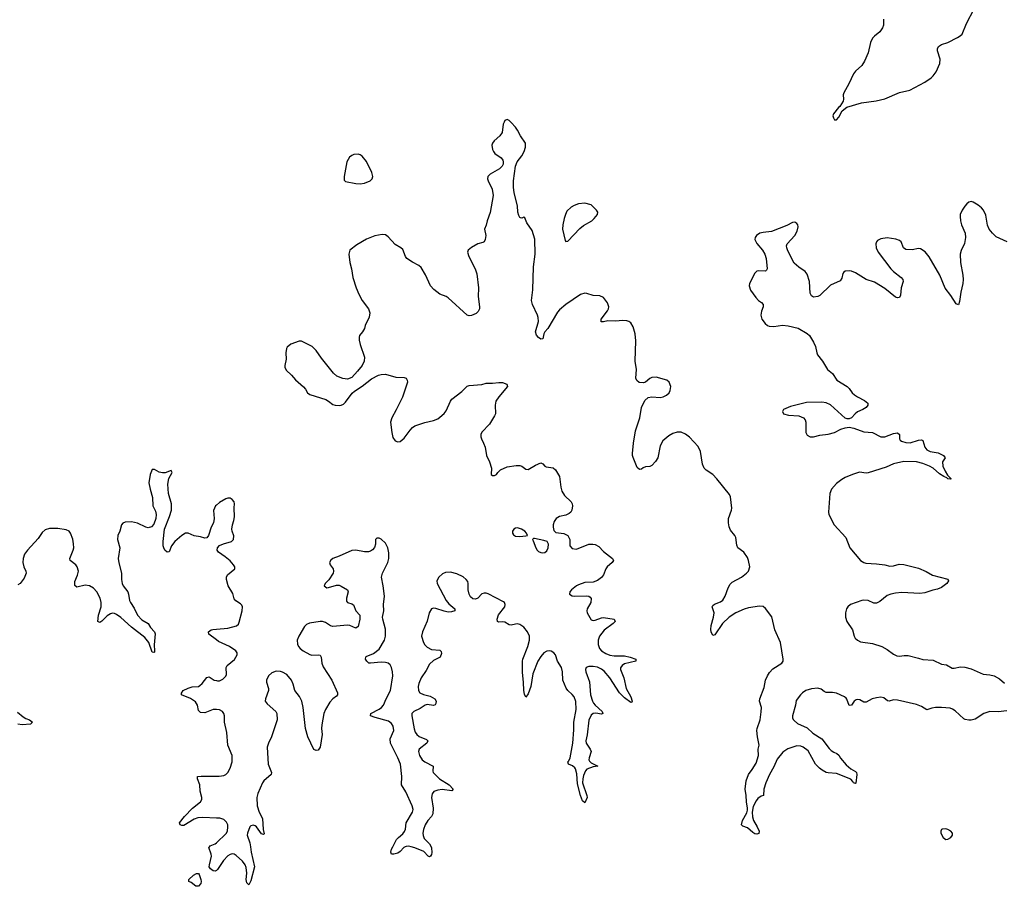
# Model space of a CAD drawing. Header units: inches. Extents: x 1552086 to 1694788, y 812325 to 917226.
# Tile 9 of 109: x 1568126 to 1577507, y 859624 to 867887. Entities that reach past the tile are written whole.
import ezdxf

# ---------------------------------------------------------------- set-up
doc = ezdxf.new("R2010")
doc.units = ezdxf.units.IN
doc.header["$MEASUREMENT"] = 0
for name, color, linetype in [('B5865', 7, 'Continuous'), ('B5866', 7, 'Continuous'), ('B5875', 7, 'Continuous'), ('B5876', 7, 'Continuous')]:
    doc.layers.add(name, color=color, linetype=linetype)

msp = doc.modelspace()

# ---------------------------------------------------------------- linework, layer by layer
at = {"layer": 'B5865', "color": 6, "elevation": 800}
msp.add_lwpolyline([(1570000, 859775.1), (1569990, 859767.1), (1569970, 859769.9), (1569943.6, 859790), (1569932.4, 859810), (1569933.5, 859830), (1569953.6, 859910), (1569951, 859931), (1569927.4, 859992.6), (1569933.8, 860000)], dxfattribs=at)
msp.add_lwpolyline([(1569830, 859623.7), (1569804.3, 859624.3), (1569759.1, 859659.1), (1569736.2, 859670), (1569738, 859690), (1569781.6, 859730), (1569810, 859744.9), (1569830, 859746.3), (1569837.3, 859737.3), (1569853.5, 859690), (1569855.4, 859670), (1569850.9, 859650)], close=True, dxfattribs=at)
at = {"layer": 'B5866', "color": 6, "elevation": 800}
for points in [[(1570000, 863257.7), (1569991.5, 863250), (1569973.9, 863206.1), (1569977.9, 863130), (1569972.8, 863090), (1569950, 863046.6), (1569924.7, 862970), (1569910, 862946.5), (1569890, 862941.7), (1569850, 862955.4), (1569790, 862965.9), (1569730, 862991.3), (1569706.2, 862990), (1569670, 862969.9), (1569603.5, 862910), (1569573.2, 862870), (1569550, 862813.1), (1569530, 862808.8), (1569510, 862827.7), (1569499.6, 862850), (1569494.5, 862870), (1569493.2, 862910), (1569506.4, 863030), (1569555.1, 863150), (1569571.2, 863210), (1569571.2, 863270), (1569544.9, 863370), (1569539.1, 863459.1), (1569547, 863513), (1569578.2, 863570), (1569577.1, 863577.1), (1569570, 863587.3), (1569512.6, 863567.4), (1569486.3, 863566.3), (1569454, 863574), (1569410, 863599.2), (1569390, 863596.3), (1569370.2, 863550), (1569357.4, 863470), (1569368, 863410), (1569390.2, 863330.2), (1569394.8, 863250), (1569420.2, 863200.2), (1569427.3, 863170), (1569424, 863130), (1569404.5, 863075.5), (1569381.3, 863050), (1569350, 863042.4), (1569328.1, 863048.1), (1569250, 863084.7), (1569190, 863098.9), (1569130, 863095.8), (1569110, 863086.6), (1569095.1, 863070), (1569079.3, 863010), (1569062.8, 862970), (1569056.8, 862930), (1569079.8, 862850), (1569064.8, 862750), (1569070, 862707.7), (1569096.3, 862610), (1569095.8, 862550), (1569101.7, 862510), (1569111.1, 862490), (1569155.8, 862430), (1569164, 862410), (1569173.7, 862350), (1569182.1, 862330), (1569216.3, 862276.3), (1569250.1, 862210), (1569290, 862163.9), (1569349.5, 862129.5), (1569372.1, 862090), (1569409.6, 862049.6), (1569416.1, 862030), (1569407.4, 861927.4), (1569411.3, 861868.7), (1569410, 861855.3), (1569405.4, 861854.6), (1569390, 861857.6), (1569356.2, 861950), (1569317.5, 861997.5), (1569190, 862093.8), (1569090, 862186), (1569050, 862216.4), (1569030, 862225), (1569010, 862227.4), (1568990, 862222.6), (1568958.9, 862201.1), (1568910, 862151), (1568890, 862140.2), (1568872, 862150), (1568876.1, 862210), (1568901.1, 862290), (1568903.8, 862330), (1568892.1, 862370), (1568861, 862430), (1568830, 862466.6), (1568790, 862488.7), (1568750, 862494.2), (1568670, 862477.2), (1568650.5, 862490.5), (1568651.7, 862530), (1568677, 862590), (1568685.8, 862630), (1568673.8, 862670), (1568659.6, 862690), (1568606.6, 862730), (1568602.6, 862750), (1568636.7, 862830), (1568640.7, 862850), (1568639.5, 862890), (1568632.3, 862932.3), (1568611.8, 862991.8), (1568596.4, 863010), (1568570, 863024), (1568490, 863035.7), (1568410, 863034.9), (1568370, 863021.6), (1568341.4, 862998.6), (1568301.3, 862938.7), (1568199.5, 862830), (1568172.9, 862790), (1568160.6, 862750), (1568157.5, 862710), (1568165.4, 862670), (1568183.6, 862630), (1568187.2, 862610), (1568170, 862562), (1568130, 862510.5), (1568110, 862499.5)], [(1570000, 861974.1), (1569929.3, 862029.3), (1569926.1, 862050), (1569950, 862068.8), (1569967, 862073), (1570000, 862075.9)], [(1570000, 861310.4), (1569990, 861311.2), (1569970, 861308.7), (1569890, 861278.5), (1569850, 861280.8), (1569830, 861300.3), (1569820.7, 861350), (1569801.3, 861381.3), (1569754, 861414), (1569668.8, 861448.8), (1569666.5, 861466.5), (1569683.7, 861490), (1569730, 861513.1), (1569770, 861525.6), (1569829.9, 861530.1), (1569842.7, 861537.3), (1569863.8, 861556.2), (1569910, 861615.5), (1569930, 861620.6), (1569979.3, 861590), (1570000, 861584.7)], [(1568104.7, 861284.7), (1568159.1, 861239.1), (1568183.5, 861223.5), (1568220.7, 861210), (1568246.8, 861190), (1568230, 861169.8), (1568150, 861164.2), (1568110, 861169.9)], [(1570000, 860274.8), (1569870, 860280.4), (1569824.5, 860275.5), (1569790, 860264.8), (1569690, 860204), (1569670, 860203.2), (1569655.1, 860210), (1569649.7, 860230), (1569697.5, 860290), (1569772.8, 860370), (1569850.4, 860429.6), (1569862, 860450), (1569861.3, 860470), (1569846, 860530), (1569841.3, 860590), (1569819.3, 860650), (1569821.1, 860670), (1569855.2, 860675.2), (1570000, 860673.3)], [(1569933.8, 860000), (1569942.4, 860010), (1569990, 860027.6), (1570000, 860037.1)]]:
    msp.add_lwpolyline(points, dxfattribs=at)
at = {"layer": 'B5875', "color": 6, "elevation": 800}
for points in [[(1570324.5, 860000), (1570330.5, 859950), (1570363.6, 859810), (1570330, 859677), (1570310, 859638.4), (1570290, 859655.8), (1570284.1, 859690), (1570291.6, 859750), (1570282.8, 859802.8), (1570273.2, 859830), (1570250, 859863.2), (1570190, 859917.9), (1570170, 859930.8), (1570150, 859934), (1570130, 859928.4), (1570110, 859915.8), (1570068.6, 859871.4), (1570010, 859783.1), (1570000, 859775.1)], [(1571799, 860000), (1571785.8, 859994.2), (1571750, 859955.1), (1571730, 859941.2), (1571691.3, 859930), (1571669.7, 859929.7), (1571662, 859950), (1571670, 859978.8), (1571681.1, 860000)], [(1572045.7, 860000), (1572050.9, 859990), (1572053.1, 859946.9), (1572050, 859928.7), (1572038.8, 859910), (1572030, 859905.6), (1572019, 859910), (1571976.8, 859956.8), (1571892.1, 859992.1), (1571855.9, 860000)]]:
    msp.add_lwpolyline(points, dxfattribs=at)
at = {"layer": 'B5876', "color": 6, "elevation": 800}
for points in [[(1576357.6, 867890), (1576354.9, 867834.9), (1576347.7, 867810), (1576320.3, 867770), (1576270, 867730.9), (1576252.8, 867710), (1576232.4, 867670), (1576211, 867570), (1576176.1, 867490), (1576150, 867448.6), (1576090, 867396), (1576070.9, 867369.1), (1576026.6, 867273.4), (1575978.9, 867190), (1575972.2, 867170), (1575975.5, 867130), (1575970.4, 867109.6), (1575939.9, 867060.1), (1575927.3, 867050), (1575880.7, 866990), (1575874.8, 866970), (1575878.8, 866950), (1575890, 866931.3), (1575910, 866931.3), (1575930, 866956), (1575962, 867018), (1576007.7, 867052.3), (1576147, 867093), (1576287, 867113), (1576368.3, 867131.7), (1576510, 867193.8), (1576606.9, 867213.1), (1576750, 867290.3), (1576810, 867331.6), (1576830, 867350.3), (1576859.2, 867390), (1576893.7, 867470), (1576895.8, 867510), (1576871.5, 867590), (1576869.6, 867610), (1576879.5, 867630), (1576910, 867648.5), (1576970, 867670.3), (1577062.2, 867717.8), (1577087.3, 867732.7), (1577105.1, 867750), (1577146.2, 867850), (1577220.2, 867990)], [(1577530, 861295.4), (1577447.5, 861287.5), (1577370, 861290.2), (1577312.7, 861270), (1577230, 861217.8), (1577191.3, 861208.7), (1577169, 861209), (1577134.1, 861214.1), (1577120.8, 861220.8), (1577038.5, 861298.5), (1577014.1, 861314.1), (1576990, 861321.1), (1576910.2, 861329.8), (1576850.7, 861329.3), (1576817.3, 861322.7), (1576770, 861305.6), (1576718.7, 861338.7), (1576670, 861357.8), (1576490, 861399.5), (1576450, 861401.6), (1576410, 861390.3), (1576393, 861393), (1576360, 861420), (1576330, 861426.5), (1576290, 861422), (1576249.3, 861410.7), (1576190, 861380.4), (1576170, 861380.2), (1576130, 861400.4), (1576110, 861405.4), (1576097.2, 861402.8), (1576078.3, 861390), (1576050, 861351.6), (1576030, 861347.6), (1576007.5, 861407.5), (1575999.2, 861419.2), (1575986.2, 861430), (1575910, 861464.2), (1575870, 861473.2), (1575810, 861472.6), (1575790, 861481.8), (1575763.2, 861503.2), (1575730, 861512.3), (1575670, 861506.5), (1575616.9, 861490), (1575585.8, 861470), (1575566.2, 861450), (1575524.9, 861395.1), (1575517.4, 861350), (1575488.6, 861250), (1575489.3, 861230), (1575495.5, 861215.5), (1575503.7, 861203.7), (1575537.4, 861177.4), (1575630, 861134.7), (1575683.9, 861083.9), (1575767.6, 861030), (1575838.1, 860938.1), (1575858.3, 860918.3), (1575881.9, 860901.9), (1575910.8, 860890), (1575930, 860873.4), (1575946.2, 860846.2), (1576000.5, 860780.5), (1576045.2, 860745.2), (1576090, 860719), (1576097.7, 860710), (1576102.2, 860690), (1576091.4, 860608.6), (1576090, 860605.4), (1576070, 860611.3), (1576064.5, 860624.5), (1576044.8, 860644.8), (1575910, 860700.3), (1575830, 860704.8), (1575809.2, 860710), (1575773.3, 860730), (1575746.8, 860750), (1575708.1, 860790), (1575637.1, 860917.1), (1575590.7, 860950.7), (1575570, 860959.8), (1575530, 860963.5), (1575444.6, 860935.4), (1575396.1, 860904), (1575344, 860836), (1575310, 860762.2), (1575269.3, 860690.7), (1575233.8, 860610), (1575217.5, 860550), (1575214.4, 860490), (1575190, 860484), (1575159.2, 860460.8), (1575142.4, 860437.6), (1575115.9, 860384.1), (1575103.8, 860330), (1575107.2, 860287.2), (1575117.9, 860250), (1575154.2, 860190), (1575171.8, 860148.2), (1575170, 860126.6), (1575150, 860122.4), (1575130, 860125.3), (1575110, 860137.1), (1575061.2, 860181.2), (1575016.3, 860196.3), (1575003.1, 860210), (1575013, 860250), (1575054.3, 860325.7), (1575060.3, 860350), (1575061.4, 860370), (1575050.3, 860430), (1575047.9, 860490), (1575039, 860550), (1575046.3, 860630), (1575068.8, 860691.2), (1575103.7, 860736.3), (1575141.6, 860798.4), (1575166.8, 860870), (1575161.8, 860930), (1575172.6, 860970), (1575155.1, 861050), (1575150.8, 861110), (1575153.8, 861130), (1575181.7, 861210), (1575192.2, 861287.8), (1575193.5, 861330), (1575173.4, 861390), (1575177, 861410), (1575219.9, 861520.1), (1575232.3, 861590), (1575250, 861630.6), (1575270, 861662.9), (1575301.5, 861698.5), (1575389.1, 861750), (1575398.9, 861770), (1575399.9, 861790), (1575376.4, 861950), (1575319.9, 862070), (1575293.4, 862193.4), (1575233.1, 862273.1), (1575210, 862290.9), (1575174.8, 862294.8), (1575070, 862280.1), (1575030, 862267.1), (1574949.4, 862230), (1574885.6, 862190), (1574821.4, 862130), (1574750, 862023), (1574730, 862014.5), (1574715.1, 862050), (1574711.4, 862071.4), (1574714, 862110), (1574737.1, 862190), (1574743.9, 862230), (1574723.5, 862290), (1574730, 862302), (1574744.8, 862315.2), (1574803, 862337), (1574826.5, 862353.5), (1574847.5, 862390), (1574874.9, 862470), (1574894.8, 862505.2), (1574915.7, 862524.3), (1575003.5, 862570), (1575051.9, 862610), (1575070.7, 862630), (1575083.4, 862670), (1575071.6, 862731.6), (1575059.7, 862759.7), (1575025.1, 862810), (1574967.3, 862850), (1574957.8, 862877.8), (1574950.9, 862950), (1574940.4, 862970), (1574899.6, 863019.6), (1574885.7, 863050), (1574878.4, 863090), (1574879.2, 863130), (1574908.1, 863210), (1574909.9, 863230), (1574898.7, 863338.7), (1574890, 863358.3), (1574768.4, 863510), (1574729.2, 863549.2), (1574666.8, 863590), (1574646.4, 863610), (1574630.5, 863650), (1574612.1, 863770), (1574590, 863818.5), (1574507.4, 863907.4), (1574470, 863933.8), (1574430, 863952.8), (1574390, 863953), (1574350, 863940.5), (1574310, 863917.7), (1574255.4, 863870), (1574230, 863822.9), (1574204.8, 863710), (1574184.7, 863675.3), (1574150, 863635.3), (1574130, 863626.5), (1574090, 863623), (1574066.2, 863613.8), (1574050, 863600.8), (1574030, 863596.5), (1574010, 863618.5), (1573971.1, 863711.1), (1573965.4, 863730), (1573966.4, 863750), (1573974.6, 863850), (1573994.7, 863965.3), (1574035.9, 864090), (1574049.5, 864190.5), (1574083.6, 864256.4), (1574114.8, 864285.2), (1574149.4, 864290.6), (1574230, 864284.3), (1574256.1, 864290), (1574290, 864307.5), (1574313, 864330), (1574324, 864350), (1574329.1, 864390), (1574314.4, 864430), (1574291, 864451), (1574190, 864478.2), (1574150, 864476.4), (1574130, 864465.7), (1574090, 864431.9), (1574070, 864424.7), (1574028.9, 864428.9), (1574005, 864445), (1573995.4, 864470), (1574002.8, 864550), (1573989.3, 864630), (1573995.8, 864824.2), (1573990.5, 864890.4), (1573970, 864958), (1573950, 864995.1), (1573929.8, 865009.8), (1573910, 865015.3), (1573870, 865018.6), (1573806.8, 865013.3), (1573730, 865014.5), (1573690, 865004.9), (1573667.3, 865007.3), (1573667.9, 865030), (1573726.6, 865110), (1573736.8, 865130), (1573740.3, 865150), (1573727.4, 865187.4), (1573690, 865236.2), (1573654.1, 865254.1), (1573590, 865258), (1573530, 865275.6), (1573510, 865277.6), (1573470, 865265.3), (1573330, 865170.6), (1573270, 865120.5), (1573250, 865098), (1573156.9, 864943.1), (1573130.5, 864910), (1573121.1, 864890), (1573110, 864842.6), (1573090, 864841.3), (1573070, 864855.3), (1573050, 864878.7), (1573041.7, 864910), (1573068.7, 865008.7), (1573066.4, 865046.4), (1573059.7, 865070), (1573010.7, 865170.7), (1573004.1, 865210), (1573014.2, 865310), (1573020.2, 865530), (1573038.9, 865650), (1573033, 865793), (1573010, 865875.1), (1572958.4, 865950), (1572938.6, 865998.6), (1572930, 866004), (1572910, 865992.7), (1572897.5, 865997.5), (1572890, 866001.2), (1572881.1, 866021.1), (1572873.5, 866050), (1572868.5, 866111.5), (1572836.2, 866236.2), (1572829.9, 866289.9), (1572832.3, 866350), (1572850.5, 866490), (1572866.6, 866530), (1572911.5, 866590), (1572932.3, 866630), (1572946.2, 866670), (1572946.6, 866710), (1572898.4, 866778.4), (1572870, 866834.5), (1572850, 866863.1), (1572810, 866906.9), (1572790, 866924.2), (1572770, 866933.6), (1572750, 866926.6), (1572741.1, 866910), (1572733.4, 866890), (1572721.6, 866810), (1572699.6, 866780.4), (1572646.7, 866730), (1572632.2, 866710), (1572626, 866690), (1572630.3, 866650), (1572639.1, 866630), (1572652.8, 866610), (1572714.6, 866570), (1572728, 866548), (1572733, 866530), (1572731.8, 866510), (1572722.5, 866490), (1572696.2, 866463.8), (1572610, 866415), (1572586.6, 866390), (1572584, 866370), (1572589.6, 866350), (1572629, 866270), (1572637.9, 866210), (1572610, 866048.7), (1572580.4, 865970), (1572571.7, 865928.3), (1572553.4, 865890), (1572566.7, 865830), (1572562.4, 865790), (1572550.3, 865769.7), (1572538.9, 865761.1), (1572490, 865749.6), (1572430, 865714.5), (1572400.7, 865690), (1572393, 865670), (1572406, 865630), (1572467.1, 865510), (1572482.2, 865462.2), (1572498.9, 865330), (1572493.6, 865246.4), (1572507.9, 865150), (1572506.6, 865130), (1572495.7, 865104.3), (1572474.1, 865085.9), (1572430, 865066.1), (1572410, 865063.8), (1572390, 865070.9), (1572210, 865233.4), (1572190, 865246.9), (1572130, 865268.3), (1572072.5, 865312.5), (1572041.8, 865350), (1571993.8, 865453.8), (1571950, 865523.5), (1571930, 865543.4), (1571870, 865573.2), (1571816, 865610), (1571800.8, 865630), (1571775.2, 865695.2), (1571759.1, 865710), (1571703.8, 865743.8), (1571637.7, 865817.7), (1571610, 865834.3), (1571578.9, 865838.9), (1571510, 865824.2), (1571430, 865794.5), (1571338.7, 865741.3), (1571272.3, 865687.7), (1571261.3, 865650), (1571270.2, 865570), (1571288.3, 865510), (1571298.8, 865430), (1571331.9, 865330), (1571356.3, 865270), (1571389.5, 865210), (1571450.1, 865130), (1571462.1, 865090), (1571456.6, 865050), (1571419, 864970), (1571410, 864941.2), (1571392.7, 864910), (1571364.9, 864875.1), (1571360.6, 864859.4), (1571360.8, 864830), (1571370, 864790.8), (1571410.3, 864670), (1571407.3, 864630), (1571388.3, 864590), (1571345.7, 864534.3), (1571290, 864474.8), (1571250, 864459.3), (1571204.1, 864464.1), (1571149.2, 864489.2), (1571116, 864516), (1571000.3, 864660.3), (1570950, 864732.3), (1570913.3, 864770), (1570810, 864821.5), (1570790, 864821.7), (1570710, 864793.1), (1570675.9, 864764.1), (1570668.8, 864750), (1570661.1, 864710), (1570664.2, 864650), (1570652, 864590), (1570653.7, 864573.7), (1570665.8, 864545.8), (1570717.5, 864497.5), (1570753.6, 864453.6), (1570830, 864385.7), (1570850, 864362.4), (1570869.4, 864329.4), (1570890, 864311.5), (1571043.7, 864263.7), (1571069.5, 864249.5), (1571110, 864217.4), (1571131.4, 864211.4), (1571170, 864208.7), (1571190, 864211.8), (1571210, 864222), (1571230, 864239.3), (1571295.2, 864324.8), (1571315.6, 864344.4), (1571390, 864392.4), (1571476.7, 864463.3), (1571543.9, 864496.1), (1571570, 864503.7), (1571610, 864507), (1571710, 864479.8), (1571790, 864476), (1571807.8, 864467.8), (1571818.8, 864450), (1571819.8, 864430), (1571773.3, 864286.7), (1571714.6, 864165.4), (1571671.3, 864090), (1571658.6, 864050), (1571670.3, 863950), (1571682.3, 863902.3), (1571702.8, 863870), (1571730, 863861.6), (1571750, 863864.9), (1571790, 863895.3), (1571846.5, 863973.5), (1571870, 863999.1), (1571890, 864013.4), (1571985.7, 864045.7), (1572070, 864064.6), (1572110, 864081.3), (1572130, 864095.8), (1572170, 864131.3), (1572190, 864158.5), (1572230.5, 864250), (1572244.6, 864270), (1572339.5, 864340.5), (1572390, 864391), (1572410, 864399.4), (1572530, 864407.8), (1572570, 864420.6), (1572630, 864419.8), (1572690, 864428.6), (1572726.2, 864426.2), (1572766, 864410), (1572775.3, 864390), (1572691.1, 864290), (1572664.3, 864250), (1572655.2, 864210), (1572658.4, 864130), (1572650.8, 864109.2), (1572601.2, 864030), (1572530, 863952.9), (1572521.3, 863930), (1572520.4, 863910), (1572525.7, 863890), (1572546.7, 863850), (1572560.9, 863810), (1572575.3, 863730), (1572602.4, 863670), (1572620.7, 863610), (1572618, 863550), (1572630, 863541), (1572650, 863540.7), (1572668.7, 863550), (1572681.2, 863570), (1572705.9, 863594.1), (1572770, 863624.7), (1572857.3, 863637.3), (1572890, 863636.9), (1572910, 863628.8), (1572950, 863601.3), (1572970, 863597), (1573040.4, 863639.6), (1573090, 863661.7), (1573110, 863652.4), (1573129.3, 863629.3), (1573142.7, 863622.7), (1573210, 863612.6), (1573230, 863595.3), (1573268.1, 863530), (1573281, 863430), (1573291.8, 863390), (1573318.4, 863350), (1573379.8, 863290), (1573390.7, 863270), (1573394.2, 863250), (1573387.8, 863210), (1573376.5, 863190), (1573362.9, 863177.1), (1573330, 863160.9), (1573268, 863150), (1573236, 863130), (1573218.7, 863101.3), (1573209.1, 863070), (1573207.9, 863047.9), (1573216.2, 863016.2), (1573235.8, 862995.8), (1573310, 862986.3), (1573330, 862979.5), (1573347.2, 862967.2), (1573359.6, 862950), (1573366.5, 862930), (1573369.3, 862870), (1573390, 862843.6), (1573430, 862837.5), (1573550, 862884.4), (1573586.9, 862886.9), (1573610, 862882.8), (1573643.8, 862863.8), (1573690, 862816), (1573772.9, 862750), (1573784, 862730), (1573770.2, 862710), (1573723.7, 862670), (1573710.5, 862649.5), (1573690, 862593.5), (1573670, 862568.6), (1573630, 862541.1), (1573590, 862523.7), (1573510, 862520.1), (1573450, 862499.3), (1573430, 862488.4), (1573384.4, 862450), (1573366.8, 862430), (1573364.3, 862410), (1573390, 862392.1), (1573408.6, 862388.6), (1573530, 862394.5), (1573550, 862390.7), (1573561.2, 862381.2), (1573569.5, 862369.5), (1573568.4, 862330), (1573533.5, 862270), (1573528.6, 862250), (1573533.4, 862230), (1573570, 862164.1), (1573590, 862157.8), (1573610, 862160.1), (1573670, 862184.3), (1573690, 862185.9), (1573791.4, 862170), (1573798.4, 862150), (1573781.8, 862130), (1573695, 862065), (1573650.4, 862009.6), (1573638.9, 861970), (1573637.9, 861930), (1573650.8, 861890.8), (1573668.9, 861870), (1573710, 861843.9), (1573750, 861826.7), (1573790, 861821.3), (1573890, 861822.6), (1573941.7, 861810), (1573995.6, 861790), (1573996.4, 861770), (1573890, 861743.5), (1573866.9, 861730), (1573851.9, 861708.1), (1573850.1, 861689.9), (1573881.3, 861610), (1573905.9, 861510), (1573949.2, 861430), (1573962.7, 861390), (1573959.8, 861380.2), (1573950, 861376.8), (1573890, 861422.4), (1573840.8, 861470), (1573747.3, 861610), (1573693.8, 861673.8), (1573670, 861694.9), (1573630, 861713.1), (1573590, 861719.2), (1573550, 861720.9), (1573523.2, 861710), (1573517.4, 861690), (1573519.9, 861670), (1573554.1, 861574.1), (1573565.4, 861450), (1573583.2, 861390), (1573592.9, 861370), (1573610, 861350.1), (1573674.8, 861290), (1573682.2, 861270), (1573670, 861264), (1573614.5, 861274.5), (1573589.1, 861270.9), (1573570, 861255.4), (1573550, 861208.5), (1573532, 861068), (1573519.5, 861010), (1573523.2, 860990), (1573562.6, 860930), (1573570.5, 860910), (1573551.4, 860850), (1573549.7, 860830), (1573555.7, 860815.7), (1573570, 860801.3), (1573633, 860770), (1573590, 860761.9), (1573530, 860739.9), (1573516.7, 860723.3), (1573499.1, 860680.9), (1573490.6, 860650), (1573489.6, 860609.6), (1573530.1, 860490), (1573532, 860470), (1573510, 860420.5), (1573490, 860439.7), (1573469.9, 860490), (1573442.3, 860602.3), (1573435.2, 860695.2), (1573422.4, 860742.4), (1573415, 860755), (1573393.4, 860773.4), (1573355.4, 860790), (1573349.8, 860809.8), (1573359, 860821), (1573369.9, 860850), (1573396.3, 860990), (1573405.6, 861114.4), (1573404.4, 861190), (1573429.7, 861310), (1573426.1, 861386.1), (1573409.2, 861430), (1573390, 861454.1), (1573348.2, 861490), (1573332.1, 861512.1), (1573301.9, 861590), (1573298.1, 861670), (1573289.9, 861710), (1573251.6, 861771.6), (1573230.3, 861830), (1573214.3, 861850), (1573190, 861864.5), (1573170, 861868.9), (1573150, 861866.9), (1573120.3, 861850), (1573090, 861814.9), (1573064.2, 861770), (1573013.9, 861650), (1572995.7, 861530), (1572970, 861460.2), (1572950, 861426.2), (1572935.8, 861455.8), (1572928.4, 861490), (1572926.9, 861570), (1572917.6, 861662.4), (1572917.8, 861770), (1572921.4, 861790), (1572966.9, 861910), (1572983, 861970), (1572982.7, 862010), (1572965.4, 862050), (1572930, 862095.2), (1572890, 862121), (1572870, 862125.8), (1572850, 862124.5), (1572810, 862112.4), (1572790, 862115.5), (1572750, 862142.5), (1572730, 862146), (1572690, 862143.4), (1572679.5, 862150), (1572675.5, 862170), (1572688.4, 862211.6), (1572748, 862290), (1572753, 862310), (1572743.8, 862330), (1572736.2, 862336.2), (1572590, 862412.8), (1572570, 862418.9), (1572550, 862419.1), (1572530, 862411.7), (1572490, 862369.9), (1572470, 862361.8), (1572444.7, 862364.7), (1572422.6, 862382.6), (1572408.5, 862410), (1572400.7, 862450), (1572400.1, 862510), (1572394.9, 862530), (1572381.5, 862550), (1572350, 862573.6), (1572290, 862601.8), (1572230, 862618.4), (1572182.7, 862617.3), (1572155.6, 862604.4), (1572118.9, 862570), (1572102.2, 862537.8), (1572103.1, 862510), (1572190.1, 862350), (1572216.4, 862316.4), (1572270.8, 862270), (1572272.4, 862250), (1572240.3, 862239.7), (1572210, 862237.7), (1572170, 862246.4), (1572090, 862273.9), (1572070, 862276.5), (1572050, 862268.3), (1572028.7, 862231.3), (1572008.2, 862151.8), (1571964.3, 862050), (1571956.1, 862010), (1571973.3, 861950), (1571987.7, 861927.7), (1572010, 861905), (1572050, 861882.9), (1572130, 861874.6), (1572143.2, 861863.2), (1572145.1, 861845.1), (1572132.8, 861807.2), (1572070, 861777.6), (1572030, 861741.7), (1571998.3, 861681.7), (1571952.3, 861610), (1571930, 861557.6), (1571923.6, 861530), (1571926.5, 861490), (1571939.8, 861470), (1571973.2, 861453.2), (1572036.5, 861436.5), (1572080.1, 861410), (1572092.7, 861390), (1572091.7, 861368.3), (1572084.6, 861355.4), (1572070, 861346.9), (1572010, 861356), (1571990, 861351.8), (1571940.6, 861319.4), (1571880.3, 861290), (1571864, 861270), (1571861.4, 861250), (1571885.3, 861125.3), (1571894.9, 861094.9), (1571909.1, 861070), (1571931.1, 861051.1), (1572003.4, 861023.4), (1572014.8, 861010), (1572005.1, 860990), (1571932.5, 860930), (1571924.8, 860910), (1571933.9, 860870), (1571961.6, 860830), (1571986.3, 860810), (1572066, 860770), (1572061.5, 860721.5), (1572064.9, 860710), (1572083.6, 860690), (1572127, 860650), (1572218.8, 860590), (1572256.9, 860550), (1572244.5, 860535.5), (1572150, 860546.1), (1572110, 860540.6), (1572071.5, 860528.5), (1572054.8, 860505.2), (1572049.4, 860470), (1572067.1, 860370), (1572063.7, 860316.3), (1572050.8, 860289.2), (1572015.8, 860250), (1571990.9, 860210), (1571973.6, 860166.4), (1571966.6, 860130), (1571969, 860109), (1571980.5, 860080.5), (1572030.1, 860030), (1572045.7, 860000)], [(1577533.6, 865770), (1577430, 865815.3), (1577393.7, 865850), (1577363.5, 865890), (1577346.5, 865926.5), (1577330, 866024), (1577310, 866069.3), (1577290, 866091.8), (1577257, 866117), (1577210, 866146.3), (1577190, 866152.8), (1577170, 866146.3), (1577150, 866131.5), (1577130, 866108), (1577105.6, 866070), (1577088.3, 866030), (1577085.4, 866010), (1577090.3, 865969.8), (1577100.2, 865930), (1577133.5, 865850), (1577138, 865810), (1577127.1, 865752.9), (1577094.9, 865685.1), (1577086, 865650), (1577089.4, 865570), (1577113.4, 865450), (1577115.7, 865410), (1577112, 865370), (1577092.1, 865290), (1577081.4, 865198.6), (1577070, 865169.2), (1577050, 865177), (1576998.4, 865258.4), (1576945.3, 865325.3), (1576893.9, 865450), (1576790, 865626.6), (1576754, 865674), (1576710, 865702.4), (1576690, 865706.4), (1576630, 865693.3), (1576570, 865696.4), (1576546, 865710), (1576524.1, 865770), (1576510, 865781.3), (1576473.8, 865793.8), (1576390, 865805.3), (1576330, 865798), (1576299, 865781), (1576288.7, 865770), (1576282.4, 865750), (1576285.2, 865710), (1576304.7, 865670), (1576424.7, 865510), (1576450, 865485.1), (1576525.4, 865430), (1576539.8, 865410), (1576543.2, 865390), (1576523.8, 865330), (1576518.8, 865261.2), (1576510, 865237.7), (1576490, 865233.3), (1576470, 865240.6), (1576370, 865323.9), (1576270, 865384.1), (1576190, 865409.2), (1576090, 865472.8), (1576050, 865488.1), (1576029.5, 865490.5), (1575992.1, 865487.9), (1575979.8, 865480.2), (1575970, 865467.8), (1575957.8, 865422.2), (1575942, 865398), (1575850, 865354.8), (1575750, 865255.7), (1575730, 865245.9), (1575690, 865241.6), (1575670, 865252.8), (1575658.3, 865278.3), (1575650.4, 865390.4), (1575630, 865459.7), (1575610, 865486.4), (1575548.1, 865528.1), (1575505.7, 865565.7), (1575444, 865684), (1575434.7, 865710), (1575433.4, 865730), (1575438.3, 865750), (1575510, 865829.4), (1575534.1, 865870), (1575544.5, 865910), (1575539.4, 865930), (1575530, 865944.8), (1575510, 865955.6), (1575490, 865954.2), (1575436.6, 865923.4), (1575290, 865867.6), (1575210, 865858.1), (1575179.3, 865850), (1575144.9, 865830), (1575132, 865810), (1575131.8, 865790), (1575150, 865753), (1575204.9, 865690), (1575225.7, 865650), (1575238.7, 865610), (1575247.2, 865510), (1575243.1, 865496.9), (1575231.2, 865488.8), (1575167.5, 865492.5), (1575150, 865488.2), (1575130, 865471.3), (1575078.3, 865370), (1575074.9, 865350), (1575090, 865308.2), (1575138.4, 865238.4), (1575164.9, 865210), (1575193, 865190), (1575208.4, 865170), (1575210.4, 865150), (1575193.7, 865106.3), (1575186.3, 865070), (1575197.6, 865030), (1575230, 864988.4), (1575250, 864972.2), (1575265.8, 864965.8), (1575310, 864962.2), (1575393.2, 864973.2), (1575449.2, 864969.2), (1575544.4, 864944.4), (1575630, 864893), (1575650, 864875.5), (1575690, 864812.7), (1575709.1, 864770), (1575719.6, 864710), (1575728.9, 864690), (1575775.3, 864630), (1575822.3, 864550), (1575870, 864514), (1575910.3, 864450), (1576010, 864389.1), (1576030, 864371.5), (1576058.4, 864330), (1576080.2, 864310), (1576110, 864289.4), (1576176.3, 864256.3), (1576206.7, 864230), (1576205.7, 864210), (1576190, 864189.8), (1576160.4, 864170), (1576110, 864147.7), (1576086.3, 864130), (1576050.2, 864089.8), (1576030, 864081.1), (1576010, 864080.4), (1575990, 864087.4), (1575850, 864213.1), (1575810, 864232.8), (1575770, 864240.1), (1575623.3, 864236.7), (1575470, 864198.8), (1575404.9, 864170), (1575393.8, 864150), (1575403.1, 864130), (1575450, 864116.8), (1575550, 864108), (1575593.7, 864090), (1575610.8, 864070), (1575616.1, 864050), (1575616.9, 863950), (1575630, 863926), (1575656, 863910), (1575690, 863910.2), (1575750, 863926.8), (1575830, 863935.5), (1575890, 863951), (1575950, 863983.5), (1575990, 863996.1), (1576030, 864000.7), (1576073.5, 863993.5), (1576170, 863956.9), (1576250, 863951.8), (1576330, 863908.2), (1576370, 863909.4), (1576450, 863940.1), (1576490, 863947.4), (1576507.4, 863930), (1576508.3, 863890), (1576516.1, 863876.1), (1576527.1, 863867.1), (1576570, 863855.7), (1576610, 863853.1), (1576690, 863878), (1576719.2, 863879.2), (1576730, 863873), (1576749.5, 863810), (1576770, 863784.6), (1576802.4, 863770), (1576876.2, 863756.2), (1576927.9, 863730), (1576942.6, 863710), (1576916.9, 863670), (1576921.5, 863630), (1576942.3, 863582.3), (1576965.3, 863545.3), (1577002, 863510), (1576990, 863504.5), (1576970.1, 863509.9), (1576959.5, 863519.5), (1576930, 863530.5), (1576890, 863557.7), (1576830.9, 863610.9), (1576796, 863630), (1576730, 863654.6), (1576670, 863672.4), (1576550, 863674.9), (1576450, 863652.6), (1576381, 863619), (1576210, 863566.9), (1576190, 863563.7), (1576128.9, 863571.1), (1576059.5, 863550), (1575990, 863521.6), (1575957.8, 863502.2), (1575910, 863464.5), (1575861.1, 863410), (1575844.7, 863370), (1575832.4, 863190), (1575836.1, 863170), (1575886.5, 863070), (1575997.7, 862950), (1576035.8, 862850), (1576138, 862730), (1576170, 862710.3), (1576186.4, 862706.4), (1576290, 862699.5), (1576369.3, 862689.3), (1576417.5, 862677.5), (1576450, 862680.2), (1576505.8, 862694.2), (1576550, 862691.3), (1576690, 862656.8), (1576764.1, 862624.1), (1576821.6, 862590), (1576970.7, 862550.7), (1576974.8, 862534.8), (1576960.2, 862510), (1576910, 862474), (1576870, 862456.9), (1576827.7, 862447.7), (1576750, 862421.3), (1576703.8, 862416.2), (1576530, 862424.4), (1576470, 862419), (1576425.5, 862410), (1576390, 862396.8), (1576322.1, 862337.9), (1576290, 862321.9), (1576264.5, 862324.5), (1576210, 862348), (1576170, 862350.7), (1576150, 862347.8), (1576042.4, 862310), (1576018, 862290), (1576004.6, 862270), (1575993.1, 862230), (1575994.3, 862190), (1576007.5, 862147.5), (1576059.6, 862070), (1576076, 862010), (1576085.7, 861990), (1576108.2, 861970), (1576135.8, 861955.8), (1576250, 861938.2), (1576340.7, 861910), (1576390, 861880.3), (1576450, 861835.8), (1576481.8, 861821.9), (1576510, 861817.1), (1576554.4, 861825.6), (1576590, 861824.6), (1576690, 861799.6), (1576730, 861785), (1576830, 861778.5), (1576910, 861741.1), (1576956.7, 861736.7), (1577010, 861702.3), (1577030, 861702.8), (1577090, 861717.8), (1577130, 861714.8), (1577190, 861697.3), (1577307.1, 861647.1), (1577370, 861640.9), (1577410, 861631.6), (1577461.4, 861601.4), (1577510, 861559.9)], [(1570000, 862075.9), (1570110, 862085.9), (1570191.8, 862108.2), (1570210, 862124.4), (1570218.6, 862141.4), (1570245.4, 862250), (1570248.5, 862288.5), (1570243, 862303), (1570230, 862317.9), (1570184.7, 862344.7), (1570170, 862363.2), (1570157, 862417), (1570112.7, 862490), (1570096, 862550), (1570096.3, 862570), (1570105.2, 862594.8), (1570175.7, 862650), (1570176.8, 862670), (1570164.2, 862690), (1570130, 862725.8), (1570085, 862765), (1570020.2, 862810), (1570007.9, 862830), (1570012.1, 862850), (1570030, 862871.7), (1570069.3, 862890.7), (1570144.2, 862910), (1570162.1, 862930), (1570165.3, 862965.3), (1570149.9, 863009.9), (1570148.6, 863030), (1570153.3, 863070), (1570167.2, 863112.8), (1570172.4, 863147.6), (1570168.3, 863231.7), (1570173.3, 863270), (1570169.7, 863290), (1570150, 863311.1), (1570130, 863324.4), (1570110, 863325.6), (1570090, 863319.4), (1570030, 863284.8), (1570000, 863257.7)], [(1571681.1, 860000), (1571717.7, 860070), (1571734.2, 860090), (1571776.1, 860123.9), (1571793.7, 860146.3), (1571801.1, 860170), (1571808, 860230), (1571869.7, 860330), (1571874.9, 860354.9), (1571866.4, 860390), (1571805.2, 860525.2), (1571762.9, 860590), (1571767.9, 860670), (1571753.3, 860790), (1571729.4, 860849.4), (1571658, 860990), (1571655.8, 861030), (1571690.3, 861110), (1571685.5, 861150), (1571670, 861175.5), (1571639, 861199), (1571513.4, 861233.4), (1571468.8, 861250), (1571473, 861270), (1571550, 861312.3), (1571574.4, 861330), (1571591.4, 861350), (1571616.3, 861410), (1571657.6, 861490), (1571681, 861630), (1571679, 861670), (1571669.9, 861709.9), (1571654.9, 861734.9), (1571636.2, 861750), (1571610, 861758.6), (1571570, 861762.1), (1571470, 861749.9), (1571452.7, 861752.7), (1571432.2, 861770), (1571421.1, 861790), (1571422.7, 861810), (1571426.6, 861813.4), (1571497.4, 861842.6), (1571550, 861885), (1571601.9, 861970), (1571610.9, 862009.1), (1571610, 862077), (1571585.3, 862170), (1571584, 862190), (1571596.2, 862250), (1571593.1, 862310), (1571603, 862390), (1571589.9, 862489.9), (1571572.6, 862570), (1571581.6, 862610), (1571633.4, 862710), (1571642.1, 862750), (1571641.9, 862801.9), (1571632.6, 862850), (1571610, 862894.5), (1571570, 862934.5), (1571550, 862943.4), (1571530, 862943.7), (1571517.4, 862930), (1571515.5, 862884.5), (1571506.3, 862853.7), (1571488.7, 862831.3), (1571470, 862819.1), (1571450, 862813.5), (1571412.8, 862812.8), (1571330, 862827.8), (1571290, 862826.9), (1571170, 862772.5), (1571110, 862750.6), (1571090, 862734.5), (1571077.2, 862710), (1571084.3, 862690), (1571113.8, 862650), (1571116.9, 862630), (1571112.6, 862610), (1571072.5, 862547.5), (1571035.2, 862510), (1571028.3, 862490), (1571051.1, 862471.1), (1571070, 862471.7), (1571145.2, 862494.8), (1571170, 862494.2), (1571190, 862486.3), (1571249.1, 862449.1), (1571256.7, 862430), (1571240.1, 862370), (1571241.2, 862341.2), (1571249.3, 862329.3), (1571290, 862317.3), (1571306.1, 862306.1), (1571329.2, 862250), (1571365.7, 862210), (1571367.7, 862170), (1571350, 862101.8), (1571330, 862085.2), (1571273.3, 862110), (1571250, 862113), (1571110, 862099.5), (1571087.5, 862107.5), (1571039.5, 862139.5), (1571010, 862149.3), (1570990, 862149.6), (1570887.9, 862132.1), (1570858.9, 862121.1), (1570838.4, 862101.6), (1570785.4, 862010), (1570770.3, 861970), (1570771.6, 861931.6), (1570782.1, 861910), (1570799.9, 861890), (1570827, 861870), (1570890, 861834.6), (1570910, 861827.9), (1570970, 861831.7), (1570990, 861828), (1570999.2, 861810), (1571005.9, 861750), (1571017.5, 861717.5), (1571101.3, 861590), (1571154.4, 861470), (1571154.3, 861450), (1571144.5, 861435.5), (1571108.6, 861410), (1571081.3, 861378.7), (1571040.6, 861310), (1571024, 861270), (1571004.3, 861164.2), (1571002.6, 861130), (1571008.1, 861070), (1570989.6, 860950), (1570970, 860923.1), (1570950, 860917.2), (1570930, 860929.4), (1570870, 861048.4), (1570848.4, 861130), (1570827.4, 861330), (1570815.7, 861390), (1570793.1, 861433.1), (1570746.6, 861490), (1570733.2, 861550), (1570716.2, 861590), (1570670, 861643.6), (1570630, 861667.1), (1570610, 861672.8), (1570570, 861674.1), (1570530, 861659.7), (1570496.9, 861630), (1570478.6, 861590), (1570477.9, 861570), (1570496.5, 861510), (1570496.8, 861490), (1570468, 861410), (1570466.4, 861390), (1570483, 861363), (1570565.5, 861290), (1570575.3, 861270), (1570579, 861210), (1570525, 861050), (1570496.8, 860990), (1570484.4, 860950), (1570493.5, 860790), (1570526.8, 860710), (1570523.1, 860690), (1570453.6, 860630), (1570439.8, 860610), (1570395.1, 860510), (1570385.8, 860470), (1570389, 860390), (1570407.6, 860330), (1570438.8, 860270), (1570444.7, 860164.7), (1570456.5, 860123.5), (1570450, 860116.9), (1570430, 860125.5), (1570382.1, 860190), (1570370, 860199.9), (1570350, 860206.7), (1570330, 860200.7), (1570319.6, 860190), (1570297.4, 860130), (1570295, 860110), (1570319.7, 860039.7), (1570324.5, 860000)], [(1570000, 861584.7), (1570010, 861582.1), (1570030, 861584.4), (1570060.8, 861599.2), (1570090, 861626.1), (1570097.4, 861642.6), (1570094.5, 861710), (1570104, 861730), (1570172.2, 861787.8), (1570197.1, 861830), (1570198, 861850), (1570186.9, 861870), (1570124.9, 861910), (1570019.2, 861959.2), (1570000, 861974.1)], [(1570000, 860673.3), (1570027.1, 860672.9), (1570070, 860680.9), (1570090, 860690.2), (1570110.7, 860709.3), (1570132.7, 860750), (1570150, 860810.7), (1570149.1, 860870), (1570108.2, 860970), (1570098.7, 861090), (1570077.8, 861190), (1570077.6, 861250), (1570072.3, 861270), (1570058.9, 861290), (1570030, 861308), (1570000, 861310.4)], [(1570000, 860037.1), (1570093.8, 860126.2), (1570104.6, 860150), (1570110.3, 860190), (1570108.8, 860210), (1570096.9, 860236.9), (1570070, 860259.6), (1570033.4, 860273.4), (1570000, 860274.8)], [(1571855.9, 860000), (1571830, 860005.7), (1571810, 860004.8), (1571799, 860000)]]:
    msp.add_lwpolyline(points, dxfattribs=at)
at = {"layer": 'B5876', "color": 6}
for points, elevation in [([(1571350, 866603.9), (1571310, 866601.1), (1571290, 866591.8), (1571270, 866574.5), (1571244.1, 866530), (1571217.1, 866390), (1571216.7, 866356.7), (1571230, 866343), (1571330, 866323.8), (1571370, 866320.7), (1571410, 866326.6), (1571464.7, 866350), (1571485.7, 866370), (1571491.4, 866390), (1571482.9, 866430), (1571430, 866533.6), (1571390, 866585), (1571370, 866598)], 800), ([(1573510, 866138.5), (1573450, 866131.1), (1573410, 866116), (1573380.9, 866099.1), (1573340.5, 866059.5), (1573325.4, 866030), (1573314, 865990), (1573301.6, 865930), (1573298.6, 865890), (1573322, 865782), (1573330, 865770.8), (1573350, 865774.9), (1573464.2, 865895.8), (1573497, 865923), (1573578, 865970), (1573600.4, 865990), (1573632.3, 866030), (1573635.6, 866050), (1573622, 866070), (1573570, 866119.8)], 800), ([(1572870, 863040.2), (1572850, 863038), (1572834.9, 863030), (1572822.7, 863010), (1572821.8, 862990), (1572830, 862973.7), (1572850, 862963.2), (1572890, 862960.6), (1572950, 862966), (1572964, 862970), (1572956.3, 862990), (1572938.7, 863010), (1572908.2, 863030)], 800), ([(1573030, 862939.5), (1573021.1, 862938.9), (1573011, 862930), (1573018.9, 862918.9), (1573042.8, 862850), (1573056.9, 862830), (1573070, 862816.9), (1573090, 862807.1), (1573110, 862802.8), (1573130, 862806.9), (1573150, 862823.1), (1573162.4, 862850), (1573165.1, 862885.1), (1573152.7, 862910), (1573121.1, 862921.1)], 800), ([(1576950, 860172.7), (1576916, 860170), (1576910, 860166.6), (1576902.3, 860150), (1576902.8, 860130), (1576923.6, 860090), (1576950, 860068.8), (1576970, 860073.7), (1576998.4, 860090), (1577014.3, 860110), (1577014.3, 860130), (1576998.7, 860150), (1576970, 860166)], 900)]:
    msp.add_lwpolyline(points, close=True, dxfattribs=dict(at, elevation=elevation))

doc.saveas('drawing.dxf')
